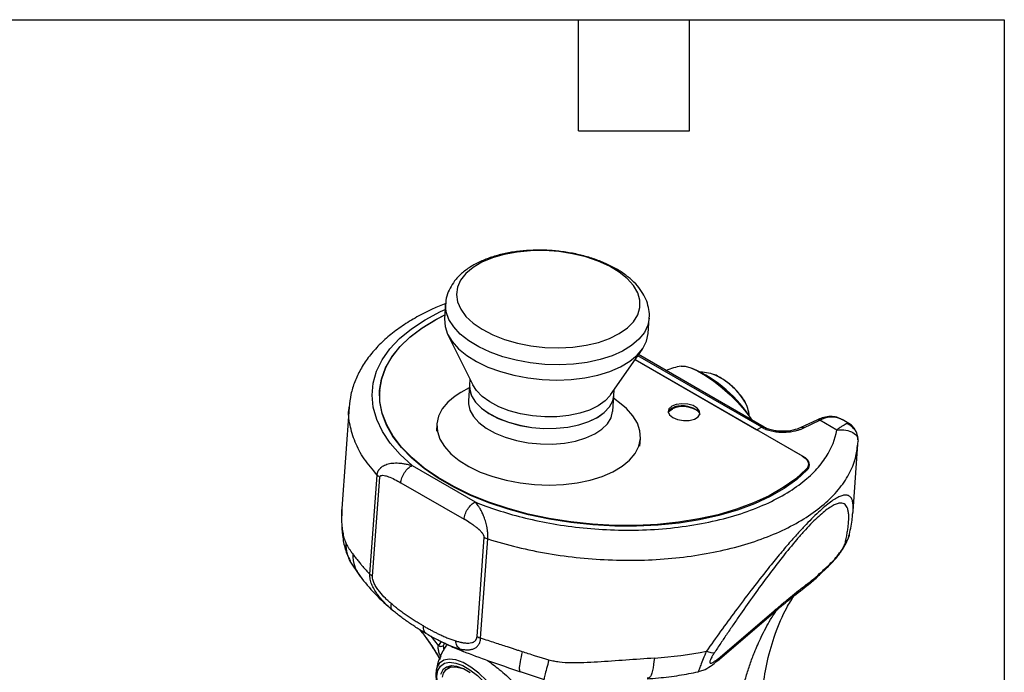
# Model space of a CAD drawing. Header units: millimetres. Extents: x 13 to 546, y 13 to 419.
# Tile 17 of 17: x 411 to 546, y 330 to 419. Entities that reach past the tile are written whole.
import ezdxf

# ---------------------------------------------------------------- set-up
doc = ezdxf.new("R2010")
doc.units = ezdxf.units.MM
doc.header["$LTSCALE"] = 2
doc.linetypes.add('SLD-Solid', pattern=[0])
doc.layers.add('TEXT', color=140, linetype='SLD-Solid', lineweight=25)

msp = doc.modelspace()

# ---------------------------------------------------------------- linework, layer by layer
for p, q in [((469.455, 380.138), (469.302, 378.039)), ((497.229, 376.012), (497.381, 378.111)), ((469.769, 375.828), (473.173, 368.96)), ((492.087, 367.587), (496.448, 373.892)), ((512.814, 363.143), (495.805, 372.962)), ((513.165, 363.157), (495.912, 373.117)), ((495.446, 372.444), (518.35, 359.222)), ((495.446, 372.444), (512.125, 362.815)), ((472.726, 368.941), (472.57, 366.793)), ((472.786, 369.743), (472.728, 368.952)), ((460.391, 367.917), (460.373, 367.025)), ((460.413, 368.214), (460.391, 367.917)), ((472.7, 368.585), (471.551, 367.93)), ((492.368, 365.356), (492.524, 367.504)), ((492.526, 367.515), (492.584, 368.305)), ((493.54, 366.334), (492.498, 367.148)), ((510.658, 366.383), (510.541, 366.628)), ((456.205, 365.92), (455.194, 351.992)), ((468.254, 363.629), (468.179, 362.593)), ((520.382, 364.147), (518.202, 363.108)), ((518.595, 363.065), (520.776, 364.104)), ((523.109, 362.757), (520.776, 364.104)), ((523.737, 364.281), (523.844, 364.223)), ((524.774, 363.686), (523.844, 364.223)), ((524.49, 363.652), (524.715, 363.621)), ((524.715, 363.621), (524.738, 363.617)), ((512.817, 363.144), (512.125, 362.815)), ((512.814, 363.143), (512.125, 362.815)), ((518.499, 359.135), (512.125, 362.815)), ((496.106, 360.566), (496.181, 361.602)), ((525.351, 351.622), (526.021, 360.852)), ((525.984, 360.859), (526.041, 361.226)), ((525.996, 361.422), (526.041, 361.226)), ((526.025, 361.425), (526.025, 361.702)), ((518.499, 359.13), (518.499, 359.135)), ((519.206, 357.703), (519.227, 358)), ((464.838, 357.9), (473.511, 352.893)), ((518.907, 357.124), (518.925, 357.384)), ((459.063, 342.979), (460.052, 356.596)), ((459.429, 342.696), (460.418, 356.313)), ((463.306, 355.531), (471.979, 350.524)), ((473.755, 334.425), (474.743, 348.043)), ((474.257, 334.207), (475.246, 347.825)), ((456.317, 344.79), (457.724, 342.663)), ((520.72, 342.86), (521.86, 343.938)), ((507.164, 331.651), (514.48, 337.919)), ((514.48, 337.919), (514.056, 337.377)), ((506.74, 331.108), (514.056, 337.376)), ((465.885, 335.378), (466.238, 334.915)), ((468.478, 333.201), (467.457, 334.467)), ((468.852, 333.75), (468.478, 333.201)), ((469.145, 333.199), (469.318, 333.467)), ((469.241, 332.542), (469.145, 333.199)), ((507.164, 331.651), (506.736, 331.104)), ((469.881, 330.269), (469.707, 330.133)), ((470.029, 330.37), (469.881, 330.269)), ((479.672, 329.612), (482.982, 328.516))]:
    msp.add_line(p, q)
at = {"flags": 128}
for points in [[(484.999, 374.061), (486.893, 374.157), (488.709, 374.406), (490.404, 374.804), (491.938, 375.341), (493.274, 376.005), (494.383, 376.779), (495.237, 377.646), (495.817, 378.586), (496.109, 379.576), (496.106, 380.593), (495.808, 381.613), (495.223, 382.613), (494.364, 383.569), (493.251, 384.458), (491.911, 385.26), (490.374, 385.956), (488.677, 386.53), (486.859, 386.968), (484.963, 387.26), (483.034, 387.399), (481.116, 387.381), (479.256, 387.208), (477.495, 386.883), (475.876, 386.414), (474.437, 385.812), (473.211, 385.091), (472.227, 384.268), (471.508, 383.362), (471.07, 382.394), (470.925, 381.388), (471.076, 380.366), (471.518, 379.353), (472.243, 378.373), (473.232, 377.447), (474.462, 376.599), (475.905, 375.848), (477.527, 375.211), (479.289, 374.704), (481.152, 374.338), (483.07, 374.122), (484.999, 374.061)], [(485.04, 371.728), (483.048, 371.786), (481.064, 371.993), (479.128, 372.345), (477.279, 372.835), (475.555, 373.453), (473.991, 374.186), (472.619, 375.02), (471.467, 375.938), (470.558, 376.92), (469.911, 377.948), (469.539, 378.999), (469.449, 380.053), (469.453, 380.12)], [(464.838, 357.9), (463.205, 359.404), (461.845, 360.972), (460.771, 362.588), (459.994, 364.237), (459.522, 365.903), (459.359, 367.568), (459.506, 369.218), (459.963, 370.836), (460.724, 372.406), (461.783, 373.913), (463.129, 375.342), (464.749, 376.68), (466.627, 377.914), (468.745, 379.03), (469.396, 379.329)], [(519.074, 357.293), (517.618, 355.981), (515.912, 354.764), (513.974, 353.653), (511.821, 352.657), (509.473, 351.788), (506.954, 351.052), (504.286, 350.457), (501.496, 350.009), (498.608, 349.711), (495.652, 349.567), (492.654, 349.578), (489.644, 349.744), (486.649, 350.063), (483.699, 350.532), (480.82, 351.147), (478.04, 351.902), (475.386, 352.79), (472.882, 353.802), (470.553, 354.929), (468.421, 356.161), (466.504, 357.484), (464.823, 358.888), (463.392, 360.358), (462.225, 361.882), (461.334, 363.443), (460.726, 365.028), (460.408, 366.622), (460.382, 368.209), (460.648, 369.775), (461.205, 371.304), (462.047, 372.782), (463.166, 374.196), (464.551, 375.531), (466.189, 376.775), (468.065, 377.917), (469.341, 378.569)], [(518.925, 357.384), (517.476, 356.075), (515.778, 354.86), (513.848, 353.75), (511.702, 352.756), (509.363, 351.888), (506.852, 351.153), (504.193, 350.559), (501.411, 350.11), (498.532, 349.813), (495.584, 349.668), (492.595, 349.678), (489.593, 349.842), (486.606, 350.16), (483.663, 350.627), (480.792, 351.24), (478.02, 351.993), (475.373, 352.878), (472.876, 353.887), (470.553, 355.011), (468.426, 356.239), (466.515, 357.559), (464.839, 358.959), (463.412, 360.425), (462.25, 361.945), (461.362, 363.502), (460.757, 365.083), (460.44, 366.672), (460.416, 368.255), (460.684, 369.816), (461.241, 371.34), (462.082, 372.814), (463.2, 374.223), (464.583, 375.554), (466.219, 376.794), (468.092, 377.932), (469.341, 378.57)], [(469.302, 378.039), (469.366, 376.999), (469.712, 375.946), (470.334, 374.916), (471.22, 373.928), (472.35, 373.004), (473.703, 372.161), (475.25, 371.417), (476.96, 370.788), (478.799, 370.286), (480.729, 369.921), (482.71, 369.7), (484.703, 369.629), (486.667, 369.708), (488.561, 369.936), (490.347, 370.308), (491.989, 370.818), (493.454, 371.453), (494.711, 372.202), (495.736, 373.049), (496.506, 373.978), (497.007, 374.968), (497.228, 376), (497.229, 376.012)], [(497.382, 378.127), (497.192, 377.161), (496.716, 376.166), (495.971, 375.232), (494.969, 374.376), (493.733, 373.617), (492.286, 372.97), (490.659, 372.449), (488.885, 372.063), (486.999, 371.822), (485.04, 371.728)], [(501.76, 371.528), (502.292, 371.52), (503.081, 371.306), (504.029, 370.882), (505.093, 370.268), (506.228, 369.489), (507.383, 368.58), (508.508, 367.581), (509.555, 366.535), (510.477, 365.488), (511.233, 364.486), (511.462, 364.14)], [(472.728, 368.952), (472.748, 368.367), (473.014, 367.48), (473.556, 366.613), (474.359, 365.794), (475.401, 365.044), (476.65, 364.387), (478.071, 363.84), (479.623, 363.419), (481.261, 363.137), (482.939, 363.002), (484.608, 363.017), (486.22, 363.182), (487.728, 363.493), (489.09, 363.94), (490.266, 364.51), (491.222, 365.188), (491.931, 365.953), (492.372, 366.784), (492.526, 367.515)], [(472.735, 369.042), (472.746, 368.356), (473.011, 367.469), (473.554, 366.602), (474.357, 365.783), (475.398, 365.033), (476.647, 364.376), (478.068, 363.829), (479.62, 363.408), (481.258, 363.126), (482.936, 362.991), (484.605, 363.006), (486.217, 363.171), (487.725, 363.482), (489.087, 363.929), (490.263, 364.499), (491.219, 365.177), (491.928, 365.942), (492.369, 366.773), (492.524, 367.504)], [(492.087, 367.587), (492.045, 367.528), (491.336, 366.763), (490.38, 366.085), (489.204, 365.515), (487.842, 365.068), (486.334, 364.757), (484.722, 364.592), (483.053, 364.577), (481.375, 364.713), (479.737, 364.995), (478.185, 365.415), (476.764, 365.962), (475.515, 366.62), (474.474, 367.369), (473.671, 368.189), (473.173, 368.96)], [(492.087, 367.587), (492.045, 367.528), (491.336, 366.763), (490.38, 366.085), (489.204, 365.515), (487.842, 365.068), (486.334, 364.757), (484.722, 364.592), (483.053, 364.577), (481.375, 364.713), (479.737, 364.995), (478.185, 365.415), (476.764, 365.962), (475.515, 366.62), (474.474, 367.369), (473.671, 368.189), (473.173, 368.96)], [(471.551, 367.93), (470.772, 367.439), (469.748, 366.591)], [(469.748, 366.591), (468.977, 365.663), (468.476, 364.673), (468.255, 363.641), (468.318, 362.588), (468.664, 361.535), (469.286, 360.505), (470.172, 359.517), (471.302, 358.593), (472.655, 357.75), (474.202, 357.007), (475.913, 356.377), (477.751, 355.875), (479.681, 355.51), (481.663, 355.289), (483.655, 355.218), (485.619, 355.297), (487.513, 355.525), (489.299, 355.898), (490.942, 356.407), (492.406, 357.043), (493.663, 357.792), (494.688, 358.639), (495.458, 359.567), (495.959, 360.557), (496.18, 361.589), (496.117, 362.642), (495.771, 363.695), (495.149, 364.725), (494.264, 365.713), (493.54, 366.334)], [(472.57, 366.793), (472.571, 366.379), (472.783, 365.49), (473.273, 364.618), (474.027, 363.787), (475.025, 363.023), (476.237, 362.346), (477.628, 361.776), (479.158, 361.331), (480.783, 361.021), (482.457, 360.857), (484.132, 360.843), (485.758, 360.98), (487.29, 361.263), (488.683, 361.685), (489.898, 362.233), (490.898, 362.891), (491.656, 363.641), (492.15, 364.461), (492.365, 365.328), (492.368, 365.356)], [(500.617, 364.49), (501.284, 364.215), (502.07, 364.078), (502.869, 364.095), (503.573, 364.266), (504.087, 364.566), (504.342, 364.956), (504.303, 365.383), (503.976, 365.788), (503.404, 366.118), (502.665, 366.328), (501.859, 366.389), (501.095, 366.294), (500.475, 366.054), (500.083, 365.703), (499.974, 365.288), (500.16, 364.864), (500.617, 364.49)], [(499.98, 365.237), (500.062, 365.406), (500.453, 365.757), (501.073, 365.997), (501.838, 366.092), (502.644, 366.031), (503.383, 365.821), (503.954, 365.491), (504.282, 365.086), (504.332, 364.921)], [(499.995, 365.17), (500.118, 365.352), (500.591, 365.692)], [(518.35, 359.222), (518.652, 359.02), (518.896, 358.8), (519.076, 358.565), (519.188, 358.322), (519.229, 358.077), (519.198, 357.835), (519.096, 357.602), (518.925, 357.384)], [(519.074, 357.293), (519.246, 357.511), (519.349, 357.745), (519.38, 357.987), (519.339, 358.234), (519.227, 358.477), (519.047, 358.712), (518.802, 358.934), (518.499, 359.135)], [(478.352, 322.356), (478.057, 323.518), (477.552, 324.758), (476.86, 326.021), (476.01, 327.252), (475.04, 328.398), (473.993, 329.408), (472.913, 330.239), (471.849, 330.853), (470.846, 331.225), (469.949, 331.337), (469.197, 331.186), (468.622, 330.777), (468.25, 330.128), (468.16, 329.798)], [(468.16, 329.798), (468.097, 329.268), (468.169, 328.235)], [(469.268, 325.297), (469.068, 325.695), (468.591, 326.865), (468.313, 327.963), (468.244, 328.939), (468.389, 329.751), (468.74, 330.363), (469.283, 330.75), (469.994, 330.893), (470.841, 330.787), (471.788, 330.436), (472.793, 329.855), (473.813, 329.071), (474.802, 328.117), (475.718, 327.035), (476.52, 325.872), (477.174, 324.679), (477.651, 323.508), (477.929, 322.411), (477.929, 322.411)], [(472.838, 329.433), (471.89, 329.98), (471, 330.303), (470.208, 330.387), (469.553, 330.228), (469.065, 329.833), (468.767, 329.221)], [(469.039, 328.864), (469.173, 329.378), (469.535, 329.915), (470.085, 330.221), (470.794, 330.28), (471.627, 330.09), (471.745, 330.046)], [(470.244, 330.389), (470.178, 330.371), (469.707, 330.133)]]:
    msp.add_lwpolyline(points, dxfattribs=at)
for centre, radius, start, end in [((503.243, 362.653), 8.998, 99.48314, 113.14641), ((495.974, 354.467), 18.285, 31.84025, 66.42324), ((502.642, 361.981), 9.136, 28.25296, 68.04788), ((502.02, 362.446), 3.547, 52.48645, 113.76378), ((501.981, 361.656), 4.424, 80.84135, 104.79354), ((520.539, 363.758), 0.419, 55.61587, 111.88753), ((522.432, 361.256), 3.295, 66.66377, 120.18492), ((513.002, 362.823), 0.371, 64.01194, 120.43999), ((518.292, 357.782), 0.917, 326.2597, 355.01952), ((518.392, 357.588), 0.882, 356.24047, 20.31775), ((477.018, 328.23), 8.998, 146.05634, 170.73127)]:
    msp.add_arc(centre, radius, start, end)
for points, knots in [([(497.381, 378.132), (497.382, 378.138), (497.452, 378.526), (497.354, 379.321), (497.077, 380.46), (496.536, 381.555), (495.775, 382.596), (494.783, 383.58), (493.569, 384.49), (492.157, 385.302), (490.582, 386), (488.881, 386.57), (487.088, 387.007), (485.234, 387.306), (483.35, 387.463), (481.468, 387.477), (479.619, 387.347), (477.832, 387.071), (476.138, 386.65), (474.562, 386.084), (473.132, 385.371), (471.881, 384.512), (470.89, 383.55), (470.157, 382.524), (469.686, 381.441), (469.455, 380.621), (469.467, 380.165), (469.468, 380.112)], [0, 0, 0, 0, 0.0005688, 0.0397209, 0.0785764, 0.1181047, 0.1591674, 0.2020688, 0.2464343, 0.291511, 0.3366002, 0.38147, 0.4261133, 0.4705941, 0.5149981, 0.5594165, 0.6039174, 0.648596, 0.6935572, 0.7389027, 0.7846944, 0.8308509, 0.8766926, 0.9161754, 0.9541551, 0.9947176, 1, 1, 1, 1]), ([(469.468, 380.12), (468.866, 379.881), (467.475, 379.329), (465.487, 378.31), (463.493, 377.093), (461.704, 375.751), (460.137, 374.296), (458.812, 372.741), (457.743, 371.104), (456.95, 369.406), (456.408, 367.674), (456.272, 366.498), (456.205, 365.915)], [0, 0, 0, 0, 0.0800578, 0.1853079, 0.2908167, 0.3963043, 0.5012977, 0.6051688, 0.7072404, 0.8070413, 0.9045418, 1, 1, 1, 1]), ([(506.076, 370.435), (505.99, 370.463), (505.537, 370.609), (504.979, 370.703), (504.512, 370.707), (504.432, 370.707)], [0, 0, 0, 0, 0.1638021, 0.856098, 1, 1, 1, 1]), ([(510.541, 366.628), (510.475, 366.744), (510.278, 367.093), (509.823, 367.691), (509.16, 368.406), (508.43, 369.066), (507.674, 369.65), (506.92, 370.103), (506.447, 370.361), (506.202, 370.41), (506.196, 370.411)], [0, 0, 0, 0, 0.0802822, 0.2416303, 0.3931673, 0.540928, 0.6886521, 0.8385661, 0.9957236, 1, 1, 1, 1]), ([(511.127, 364.644), (511.097, 364.839), (511.014, 365.382), (510.849, 365.95), (510.687, 366.301), (510.672, 366.334)], [0, 0, 0, 0, 0.3374699, 0.93753155, 1, 1, 1, 1]), ([(460.052, 356.596), (459.426, 357.332), (458.175, 358.804), (456.943, 361.116), (456.284, 363.45), (456.061, 365.065), (456.211, 365.872), (456.219, 365.915)], [0, 0, 0, 0, 0.2465745, 0.4931489, 0.7397234, 0.9862979, 1, 1, 1, 1]), ([(523.711, 364.294), (523.447, 364.402), (522.917, 364.617), (522.019, 364.642), (521.168, 364.484), (520.619, 364.249), (520.382, 364.147)], [0, 0, 0, 0, 0.2613882, 0.5241183, 0.7943709, 1, 1, 1, 1]), ([(524.49, 363.652), (524.391, 363.589), (524.206, 363.502), (523.842, 363.289), (523.707, 363.204), (523.419, 363.004), (523.267, 362.889), (523.109, 362.757)], [0, 0, 0, 0, 0.5, 0.5, 0.75, 0.75, 1, 1, 1, 1]), ([(526.001, 361.676), (525.995, 361.774), (525.977, 362.132), (525.69, 362.703), (525.182, 363.304), (524.717, 363.538), (524.49, 363.652)], [0, 0, 0, 0, 0.11217554, 0.41295428, 0.71373347, 1, 1, 1, 1]), ([(526.028, 361.67), (525.982, 361.916), (525.889, 362.414), (525.51, 363.055), (525.11, 363.492), (524.823, 363.636), (524.743, 363.676)], [0, 0, 0, 0, 0.2874914, 0.5848099, 0.8836153, 1, 1, 1, 1]), ([(473.511, 352.893), (475.413, 352.121), (477.573, 351.402), (481.17, 350.494), (482.428, 350.22), (485.044, 349.747), (486.401, 349.548), (489.19, 349.239), (490.621, 349.13), (493.521, 349.015), (494.99, 349.009), (497.925, 349.108), (499.39, 349.213), (502.27, 349.536), (503.686, 349.754), (506.423, 350.298), (507.746, 350.625), (510.258, 351.374), (511.448, 351.797), (513.667, 352.723), (514.695, 353.226), (516.574, 354.292), (517.424, 354.854), (518.939, 356.019), (519.604, 356.62), (520.753, 357.842), (521.238, 358.463), (522.44, 360.325), (522.904, 361.566), (523.109, 362.757)], [0, 0, 0, 0, 0.125, 0.125, 0.1875, 0.1875, 0.25, 0.25, 0.3125, 0.3125, 0.375, 0.375, 0.4375, 0.4375, 0.5, 0.5, 0.5625, 0.5625, 0.625, 0.625, 0.6875, 0.6875, 0.75, 0.75, 0.8125, 0.8125, 0.875, 0.875, 1, 1, 1, 1]), ([(512.817, 363.144), (512.879, 363.165), (513.002, 363.207), (513.126, 363.199), (513.166, 363.156), (513.169, 363.152)], [0, 0, 0, 0, 0.476094, 0.9521889, 1, 1, 1, 1]), ([(512.817, 363.144), (512.866, 363.117), (512.963, 363.064), (513.167, 362.962), (513.555, 362.803), (514.169, 362.625), (514.962, 362.501), (515.77, 362.464), (516.562, 362.509), (517.169, 362.606), (517.639, 362.716), (518.02, 362.828), (518.347, 362.951), (518.538, 363.039), (518.595, 363.065)], [0, 0, 0, 0, 0.0312723, 0.0625254, 0.125048, 0.2498541, 0.3742901, 0.4998098, 0.6249497, 0.7499237, 0.8039819, 0.8749894, 0.9629816, 1, 1, 1, 1]), ([(518.215, 363.114), (517.862, 362.976), (517.154, 362.699), (515.976, 362.577), (515.002, 362.617), (514.278, 362.73), (513.597, 362.922), (513.24, 363.11), (513.061, 363.203)], [0, 0, 0, 0, 0.2482946, 0.4983418, 0.624175, 0.7499293, 0.8752715, 1, 1, 1, 1]), ([(518.595, 363.065), (518.519, 363.099), (518.372, 363.166), (518.25, 363.121), (518.191, 363.099)], [0, 0, 0, 0, 0.5134795, 1, 1, 1, 1]), ([(523.109, 362.757), (523.543, 362.787), (524.393, 362.847), (525.366, 362.462), (525.934, 361.951), (525.979, 361.572), (525.996, 361.422)], [0, 0, 0, 0, 0.2887922, 0.5650609, 0.827965, 1, 1, 1, 1]), ([(475.246, 347.825), (476.583, 347.427), (479.257, 346.632), (483.526, 345.775), (487.899, 345.18), (492.327, 344.882), (496.735, 344.878), (501.053, 345.171), (505.213, 345.755), (509.146, 346.621), (512.792, 347.755), (516.09, 349.138), (518.99, 350.75), (521.443, 352.564), (523.415, 354.55), (524.854, 356.679), (525.761, 358.792), (525.914, 360.211), (525.984, 360.859)], [0, 0, 0, 0, 0.0631294, 0.1262588, 0.1893883, 0.2525177, 0.3156471, 0.3787765, 0.4419059, 0.5050353, 0.5681648, 0.6312942, 0.6944236, 0.757553, 0.8206824, 0.8838119, 0.9469413, 1, 1, 1, 1]), ([(460.052, 356.596), (460.056, 356.636), (460.065, 356.717), (460.09, 356.834), (460.124, 356.949), (460.165, 357.059), (460.215, 357.166), (460.274, 357.268), (460.34, 357.366), (460.413, 357.459), (460.494, 357.547), (460.582, 357.63), (460.805, 357.813), (461.238, 358.046), (461.82, 358.195), (462.352, 358.252), (462.798, 358.259), (463.273, 358.228), (463.775, 358.158), (464.3, 358.051), (464.656, 357.951), (464.838, 357.9)], [0, 0, 0, 0, 0.022706, 0.0452848, 0.0677805, 0.0902371, 0.1126988, 0.1352094, 0.1578116, 0.1805473, 0.2034571, 0.2265799, 0.2499528, 0.3682508, 0.4998488, 0.5729244, 0.6500361, 0.7312668, 0.8166622, 0.9062405, 1, 1, 1, 1]), ([(463.306, 355.531), (463.32, 355.731), (463.366, 355.961), (463.534, 356.444), (463.656, 356.696), (463.955, 357.159), (464.131, 357.368), (464.49, 357.699), (464.672, 357.82), (464.838, 357.9)], [0, 0, 0, 0, 0.25, 0.25, 0.5, 0.5, 0.75, 0.75, 1, 1, 1, 1]), ([(460.418, 356.313), (460.425, 356.408), (460.478, 356.476), (460.636, 356.55), (460.74, 356.561), (460.966, 356.549), (461.089, 356.526), (461.344, 356.461), (461.477, 356.418), (461.881, 356.268), (462.161, 356.141), (462.728, 355.856), (463.016, 355.698), (463.306, 355.531)], [0, 0, 0, 0, 0.125, 0.125, 0.25, 0.25, 0.375, 0.375, 0.5, 0.5, 0.75, 0.75, 1, 1, 1, 1]), ([(471.979, 350.524), (471.995, 350.746), (472.048, 350.986), (472.219, 351.464), (472.337, 351.702), (472.62, 352.14), (472.786, 352.341), (473.139, 352.673), (473.326, 352.805), (473.511, 352.893)], [0, 0, 0, 0, 0.25, 0.25, 0.5, 0.5, 0.75, 0.75, 1, 1, 1, 1]), ([(475.246, 347.825), (475.248, 347.859), (475.252, 347.932), (475.257, 348.052), (475.259, 348.199), (475.252, 348.373), (475.241, 348.545), (475.228, 348.741), (475.204, 348.941), (475.169, 349.164), (475.099, 349.561), (474.96, 350.136), (474.732, 350.821), (474.467, 351.441), (474.199, 351.944), (473.877, 352.441), (473.651, 352.719), (473.511, 352.893)], [0, 0, 0, 0, 0.01875813, 0.03962549, 0.06251031, 0.09389454, 0.12501097, 0.1449099, 0.18751405, 0.21911247, 0.25006225, 0.37635657, 0.50006544, 0.61989397, 0.75007553, 0.84413848, 1, 1, 1, 1]), ([(525.348, 351.622), (525.36, 351.84), (525.385, 352.29), (525.328, 352.847), (525.188, 353.329), (524.941, 353.676), (524.566, 353.856), (524.098, 353.848), (523.553, 353.674), (522.758, 353.262), (521.766, 352.539), (520.607, 351.514), (519.657, 350.596), (518.647, 349.551), (517.519, 348.32), (516.244, 346.86), (514.818, 345.156), (513.162, 343.105), (511.261, 340.664), (509.207, 337.931), (507.169, 335.148), (505.87, 333.325), (505.22, 332.413)], [0, 0, 0, 0, 0.0447691, 0.0926181, 0.1376777, 0.1887721, 0.2365657, 0.2814278, 0.3192132, 0.3554807, 0.4250301, 0.4608729, 0.4970015, 0.5322242, 0.5689747, 0.6137541, 0.6615089, 0.7126516, 0.7812575, 0.8563296, 0.9281684, 1, 1, 1, 1]), ([(524.293, 347.354), (524.32, 347.475), (524.372, 347.717), (524.443, 348.067), (524.507, 348.405), (524.585, 348.848), (524.664, 349.381), (524.743, 350.108), (524.773, 350.808), (524.73, 351.456), (524.602, 352.065), (524.304, 352.593), (523.784, 352.786), (523.191, 352.677), (522.649, 352.447), (522.005, 352.049), (521.264, 351.48), (520.436, 350.741), (519.539, 349.853), (518.595, 348.841), (517.299, 347.364), (515.644, 345.339), (513.683, 342.777), (511.762, 340.148), (510.209, 337.942), (508.986, 336.168), (508.086, 334.844), (507.187, 333.506), (506.601, 332.62), (506.302, 332.169)], [0, 0, 0, 0, 0.0161696, 0.032066, 0.0476915, 0.0630488, 0.0949869, 0.1260074, 0.1762988, 0.2139682, 0.2515812, 0.3140943, 0.3763473, 0.4074022, 0.4383725, 0.4692876, 0.5001517, 0.5310141, 0.5619046, 0.5928452, 0.623871, 0.6860596, 0.7485253, 0.8111871, 0.874025, 0.9050114, 0.9369645, 0.9679156, 1, 1, 1, 1]), ([(455.208, 352.168), (455.177, 350.875), (455.131, 348.946), (455.632, 346.35), (456.088, 345.313), (456.319, 344.787)], [0, 0, 0, 0, 0.5009913, 0.7470117, 1, 1, 1, 1]), ([(455.202, 351.992), (455.19, 351.847), (455.154, 351.423), (455.153, 350.61), (455.204, 349.66), (455.327, 348.729), (455.495, 347.91), (455.668, 347.492), (455.756, 347.279)], [0, 0, 0, 0, 0.0880763, 0.2582545, 0.4782425, 0.6449707, 0.8186941, 1, 1, 1, 1]), ([(524.846, 348.465), (525.012, 349.221), (525.234, 350.23), (525.276, 351.06), (525.286, 351.268)], [0, 0, 0, 0, 0.7496838, 1, 1, 1, 1]), ([(525.312, 351.271), (525.326, 351.363), (525.345, 351.488), (525.347, 351.594), (525.348, 351.622)], [0, 0, 0, 0, 0.7374122, 1, 1, 1, 1]), ([(474.743, 348.043), (474.745, 348.067), (474.744, 348.092), (474.737, 348.145), (474.73, 348.174), (474.713, 348.23), (474.697, 348.273), (474.676, 348.319), (474.66, 348.35), (474.651, 348.367), (474.612, 348.438), (474.555, 348.526), (474.472, 348.634), (474.426, 348.69), (474.405, 348.715), (474.392, 348.731), (474.383, 348.74), (474.328, 348.803), (474.249, 348.888), (474.145, 348.99), (474.091, 349.042), (474.067, 349.064), (474.051, 349.079), (474.042, 349.088), (473.977, 349.147), (473.886, 349.227), (473.772, 349.321), (473.714, 349.369), (473.688, 349.389), (473.671, 349.403), (473.661, 349.41), (473.534, 349.511), (473.342, 349.655), (473.097, 349.826), (472.968, 349.913), (472.903, 349.956), (472.874, 349.975), (472.855, 349.987), (472.844, 349.994), (472.578, 350.168), (472.292, 350.343), (471.979, 350.524)], [0, 0, 0, 0, 0.03125, 0.03125, 0.0625, 0.0625, 0.09375, 0.109375, 0.109375, 0.125, 0.125, 0.1875, 0.21875, 0.234375, 0.2421875, 0.2421875, 0.25, 0.25, 0.3125, 0.34375, 0.359375, 0.3671875, 0.3671875, 0.375, 0.375, 0.4375, 0.46875, 0.484375, 0.4921875, 0.4921875, 0.5, 0.5, 0.625, 0.6875, 0.71875, 0.734375, 0.7421875, 0.7421875, 0.75, 0.75, 1, 1, 1, 1]), ([(455.756, 347.279), (455.787, 347.217), (455.86, 347.07), (456, 346.817), (456.181, 346.518), (456.416, 346.158), (456.602, 345.901), (456.708, 345.756)], [0, 0, 0, 0, 0.1219104, 0.2885768, 0.4999983, 0.7178576, 1, 1, 1, 1]), ([(455.756, 347.279), (455.772, 346.756), (455.799, 345.872), (456.207, 345.11), (456.374, 344.798)], [0, 0, 0, 0, 0.5910977, 1, 1, 1, 1]), ([(521.834, 343.912), (522.156, 344.232), (522.632, 344.704), (523.301, 345.521), (523.778, 346.177), (524.196, 346.847), (524.621, 347.656), (524.764, 348.157), (524.856, 348.48)], [0, 0, 0, 0, 0.2688704, 0.397697, 0.5256056, 0.6524255, 0.7754282, 1, 1, 1, 1]), ([(522.146, 344.355), (522.37, 344.569), (522.602, 344.806), (523.065, 345.322), (523.297, 345.605), (523.613, 346.035), (523.712, 346.179), (523.891, 346.459), (523.971, 346.594), (524.173, 346.973), (524.256, 347.188), (524.293, 347.354)], [0, 0, 0, 0, 0.25, 0.25, 0.5, 0.5, 0.625, 0.625, 0.75, 0.75, 1, 1, 1, 1]), ([(524.811, 348.47), (524.8, 348.36), (524.758, 347.945), (524.49, 347.604), (524.293, 347.354)], [0, 0, 0, 0, 0.2650282, 1, 1, 1, 1]), ([(456.707, 345.756), (456.746, 345.165), (456.822, 344.021), (457.448, 343.114), (457.751, 342.676)], [0, 0, 0, 0, 0.5164358, 1, 1, 1, 1]), ([(456.708, 345.756), (456.761, 345.683), (456.868, 345.538), (457.036, 345.316), (457.21, 345.094), (457.388, 344.87), (457.572, 344.645), (457.805, 344.365), (458.117, 343.999), (458.545, 343.517), (458.882, 343.167), (459.063, 342.979)], [0, 0, 0, 0, 0.0855412, 0.1701887, 0.2539501, 0.3368334, 0.4188468, 0.4999987, 0.6382598, 0.8049208, 1, 1, 1, 1]), ([(518.952, 341.565), (519.284, 341.817), (519.618, 342.077), (520.31, 342.651), (520.669, 342.967), (521.045, 343.315)], [0, 0, 0, 0, 0.5, 0.5, 1, 1, 1, 1]), ([(520.72, 342.878), (520.755, 342.906), (520.896, 343.02), (520.981, 343.188), (521.045, 343.315)], [0, 0, 0, 0, 0.2459851, 1, 1, 1, 1]), ([(521.849, 343.939), (521.864, 343.95), (522.002, 344.05), (522.078, 344.212), (522.146, 344.355)], [0, 0, 0, 0, 0.1121382, 1, 1, 1, 1]), ([(457.703, 342.69), (458.352, 341.892), (459.666, 340.276), (461.401, 338.722), (462.279, 337.935)], [0, 0, 0, 0, 0.4940278, 1, 1, 1, 1]), ([(462.103, 338.091), (462.006, 338.177), (461.825, 338.336), (461.469, 338.667), (460.864, 339.265), (460.195, 340.044), (459.636, 340.903), (459.353, 341.479), (459.191, 341.939), (459.118, 342.238), (459.08, 342.471), (459.063, 342.635), (459.057, 342.802), (459.061, 342.913), (459.063, 342.979)], [0, 0, 0, 0, 0.06730218, 0.12504404, 0.25006451, 0.49981241, 0.63116263, 0.74990995, 0.81318569, 0.8749546, 0.90744909, 0.93748091, 0.96337083, 1, 1, 1, 1]), ([(462.026, 338.911), (461.886, 339.033), (461.746, 339.155), (461.469, 339.41), (461.332, 339.541), (460.925, 339.945), (460.66, 340.23), (460.284, 340.694), (460.163, 340.855), (459.933, 341.192), (459.825, 341.369), (459.635, 341.738), (459.553, 341.931), (459.47, 342.224), (459.45, 342.322), (459.426, 342.514), (459.424, 342.607), (459.429, 342.696)], [0, 0, 0, 0, 0.125, 0.125, 0.25, 0.25, 0.5, 0.5, 0.625, 0.625, 0.75, 0.75, 0.875, 0.875, 0.9375, 0.9375, 1, 1, 1, 1]), ([(518.365, 340.891), (518.733, 341.172), (519.481, 341.743), (520.318, 342.498), (520.743, 342.882)], [0, 0, 0, 0, 0.4918815, 1, 1, 1, 1]), ([(514.033, 337.356), (514.7, 337.923), (516.209, 339.207), (517.624, 340.311), (518.414, 340.928)], [0, 0, 0, 0, 0.4419264, 1, 1, 1, 1]), ([(514.48, 337.919), (514.673, 338.084), (515.059, 338.414), (515.824, 339.058), (516.768, 339.841), (517.692, 340.586), (518.417, 341.155), (518.774, 341.428), (518.952, 341.565)], [0, 0, 0, 0, 0.1250009, 0.2500019, 0.4999982, 0.7499982, 0.874998, 1, 1, 1, 1]), ([(518.378, 340.921), (518.468, 340.986), (518.701, 341.157), (518.856, 341.409), (518.952, 341.565)], [0, 0, 0, 0, 0.3844384, 1, 1, 1, 1]), ([(512.954, 327.447), (513.15, 328.677), (513.561, 331.263), (514.673, 334.919), (515.896, 337.935), (516.925, 339.491), (517.278, 340.025)], [0, 0, 0, 0, 0.25372725, 0.53380644, 0.83979993, 1, 1, 1, 1]), ([(462.103, 338.091), (462.027, 338.168), (461.979, 338.282), (461.952, 338.564), (461.974, 338.733), (462.026, 338.911)], [0, 0, 0, 0, 0.5, 0.5, 1, 1, 1, 1]), ([(466.398, 335.881), (466.322, 335.925), (466.136, 336.033), (465.765, 336.254), (465.286, 336.547), (464.733, 336.901), (464.182, 337.268), (463.634, 337.65), (463.091, 338.048), (462.631, 338.406), (462.276, 338.696), (462.101, 338.846), (462.026, 338.911)], [0, 0, 0, 0, 0.05149194, 0.12566463, 0.25126583, 0.37673791, 0.50202518, 0.62714264, 0.75196667, 0.8762925, 0.94680382, 1, 1, 1, 1]), ([(466.86, 334.793), (466.723, 334.872), (466.456, 335.028), (466.063, 335.264), (465.61, 335.543), (465.087, 335.876), (464.486, 336.274), (463.887, 336.69), (463.287, 337.129), (462.802, 337.507), (462.405, 337.831), (462.21, 337.999), (462.103, 338.091)], [0, 0, 0, 0, 0.0873396, 0.1706438, 0.2499994, 0.3750061, 0.4999993, 0.6262675, 0.7500061, 0.8749983, 0.9316171, 1, 1, 1, 1]), ([(509.541, 323.88), (509.639, 324.451), (509.837, 325.601), (510.22, 327.293), (510.673, 328.972), (511.204, 330.628), (511.879, 332.44), (512.798, 334.506), (513.816, 336.481), (514.613, 337.654), (514.915, 338.097)], [0, 0, 0, 0, 0.1071249, 0.2158461, 0.3261662, 0.4380872, 0.5516115, 0.7044633, 0.8883074, 1, 1, 1, 1]), ([(466.86, 334.793), (466.704, 334.865), (466.572, 335.003), (466.409, 335.386), (466.379, 335.629), (466.398, 335.881)], [0, 0, 0, 0, 0.5, 0.5, 1, 1, 1, 1]), ([(466.398, 335.881), (466.552, 335.793), (466.857, 335.619), (467.312, 335.37), (467.758, 335.134), (468.196, 334.912), (468.678, 334.678), (469.192, 334.442), (469.751, 334.205), (470.297, 333.995), (470.662, 333.879), (470.84, 333.822)], [0, 0, 0, 0, 0.10425963, 0.20656548, 0.30694372, 0.40542205, 0.5020298, 0.63137041, 0.75197264, 0.87933777, 1, 1, 1, 1]), ([(466.228, 334.975), (466.401, 334.743), (467.034, 333.894), (467.9, 332.644), (468.454, 331.662), (468.678, 331.265)], [0, 0, 0, 0, 0.1829025, 0.6700605, 1, 1, 1, 1]), ([(466.26, 334.93), (466.564, 334.516), (467.482, 333.264), (468.208, 332.088), (468.694, 331.301)], [0, 0, 0, 0, 0.33074756, 1, 1, 1, 1]), ([(466.86, 334.793), (467.377, 334.499), (468.232, 334.013), (469.05, 333.644), (469.373, 333.498)], [0, 0, 0, 0, 0.6052007, 1, 1, 1, 1]), ([(468.346, 334.002), (468.882, 333.726), (469.999, 333.149), (471.208, 332.65), (471.837, 332.39)], [0, 0, 0, 0, 0.4792106, 1, 1, 1, 1]), ([(470.84, 333.822), (471.004, 333.773), (471.24, 333.708), (471.5, 333.648), (471.626, 333.623), (471.687, 333.611), (471.714, 333.606), (471.731, 333.603), (471.739, 333.602), (471.827, 333.586), (471.941, 333.568), (472.067, 333.553), (472.129, 333.546), (472.155, 333.544), (472.172, 333.542), (472.18, 333.542), (472.265, 333.534), (472.374, 333.528), (472.496, 333.528), (472.555, 333.529), (472.585, 333.53), (472.597, 333.53), (472.605, 333.531), (472.609, 333.531), (472.77, 333.539), (472.981, 333.57), (473.186, 333.64), (473.279, 333.685), (473.322, 333.709), (473.34, 333.72), (473.352, 333.727), (473.357, 333.73), (473.421, 333.771), (473.496, 333.832), (473.569, 333.916), (473.597, 333.954), (473.615, 333.98), (473.623, 333.993), (473.649, 334.037), (473.664, 334.067), (473.692, 334.131), (473.704, 334.164), (473.736, 334.27), (473.75, 334.346), (473.755, 334.425)], [0, 0, 0, 0, 0.125, 0.1875, 0.21875, 0.234375, 0.2421875, 0.2421875, 0.25, 0.25, 0.3125, 0.34375, 0.359375, 0.3671875, 0.3671875, 0.375, 0.375, 0.4375, 0.46875, 0.484375, 0.4921875, 0.4960937, 0.4960937, 0.5, 0.5, 0.625, 0.6875, 0.71875, 0.734375, 0.7421875, 0.7421875, 0.75, 0.75, 0.8125, 0.84375, 0.859375, 0.859375, 0.875, 0.875, 0.90625, 0.90625, 0.9375, 0.9375, 1, 1, 1, 1]), ([(471.333, 332.763), (471.2, 332.874), (471.085, 333.028), (470.916, 333.394), (470.862, 333.606), (470.84, 333.822)], [0, 0, 0, 0, 0.5, 0.5, 1, 1, 1, 1]), ([(471.333, 332.763), (471.376, 332.752), (471.537, 332.714), (471.858, 332.65), (472.282, 332.6), (472.734, 332.604), (473.16, 332.682), (473.56, 332.855), (473.841, 333.097), (474.024, 333.369), (474.143, 333.618), (474.219, 333.905), (474.246, 334.116), (474.257, 334.207)], [0, 0, 0, 0, 0.0337397, 0.1250534, 0.2500766, 0.3710121, 0.5001508, 0.6232558, 0.7500254, 0.8087481, 0.8750297, 0.9459727, 1, 1, 1, 1]), ([(479.96, 332.332), (479.797, 332.385), (479.472, 332.489), (478.987, 332.646), (478.471, 332.818), (477.83, 333.026), (477.062, 333.274), (476.177, 333.562), (475.237, 333.87), (474.594, 334.092), (474.257, 334.207)], [0, 0, 0, 0, 0.0837559, 0.167085, 0.2500061, 0.3510555, 0.5000168, 0.6512187, 0.8179156, 1, 1, 1, 1]), ([(468.817, 331.58), (468.794, 331.628), (468.659, 331.905), (468.529, 332.291), (468.411, 332.792), (468.456, 333.065), (468.478, 333.201)], [0, 0, 0, 0, 0.0645496, 0.375983, 0.6884579, 1, 1, 1, 1]), ([(468.478, 333.201), (468.52, 333.166), (468.571, 333.135), (468.687, 333.092), (468.751, 333.08), (468.878, 333.079), (468.941, 333.091), (469.054, 333.133), (469.104, 333.164), (469.145, 333.199)], [0, 0, 0, 0, 0.25, 0.25, 0.5, 0.5, 0.75, 0.75, 1, 1, 1, 1]), ([(469.373, 333.498), (469.548, 333.413), (470.223, 333.087), (470.861, 332.901), (471.333, 332.763)], [0, 0, 0, 0, 0.2604235, 1, 1, 1, 1]), ([(471.846, 332.397), (471.83, 332.4), (471.623, 332.434), (471.472, 332.605), (471.333, 332.763)], [0, 0, 0, 0, 0.07745505, 1, 1, 1, 1]), ([(471.794, 332.407), (472.966, 331.965), (475.546, 330.99), (478.249, 330.087), (479.724, 329.595)], [0, 0, 0, 0, 0.454321, 1, 1, 1, 1]), ([(479.96, 332.332), (479.847, 331.857), (479.614, 330.879), (479.51, 329.897), (479.626, 329.71), (479.683, 329.619)], [0, 0, 0, 0, 0.3248036, 0.6672054, 1, 1, 1, 1]), ([(483.62, 331.193), (483.428, 331.248), (483.03, 331.361), (482.417, 331.545), (481.66, 331.78), (480.836, 332.042), (480.232, 332.242), (479.96, 332.332)], [0, 0, 0, 0, 0.1557012, 0.3223464, 0.5000085, 0.7745929, 1, 1, 1, 1]), ([(505.22, 332.413), (505.072, 332.051), (504.775, 331.328), (504.434, 330.463), (504.206, 329.869), (504.105, 329.584), (504.114, 329.597), (504.118, 329.601)], [0, 0, 0, 0, 0.2184857, 0.4368352, 0.6539767, 0.8747867, 1, 1, 1, 1]), ([(506.302, 332.169), (506.209, 332.145), (506.069, 332.15), (505.702, 332.23), (505.474, 332.306), (505.22, 332.413)], [0, 0, 0, 0, 0.5, 0.5, 1, 1, 1, 1]), ([(475.213, 331.14), (475.744, 330.744), (476.95, 329.844), (478.781, 328.181), (479.85, 326.945), (480.384, 326.328)], [0, 0, 0, 0, 0.282173, 0.6411278, 1, 1, 1, 1]), ([(483.62, 331.193), (483.507, 330.788), (483.272, 329.948), (483.051, 329.065), (482.946, 328.577), (482.971, 328.573), (482.976, 328.572)], [0, 0, 0, 0, 0.284612, 0.5903958, 0.9069016, 1, 1, 1, 1]), ([(498.09, 331.466), (496.795, 331.374), (495.481, 331.281), (492.864, 331.092), (491.561, 330.994), (489.662, 330.876), (489.038, 330.842), (487.822, 330.796), (487.23, 330.786), (486.096, 330.807), (485.557, 330.841), (484.801, 330.937), (484.558, 330.977), (484.083, 331.073), (483.853, 331.128), (483.62, 331.193)], [0, 0, 0, 0, 0.25, 0.25, 0.5, 0.5, 0.625, 0.625, 0.75, 0.75, 0.875, 0.875, 0.9375, 0.9375, 1, 1, 1, 1]), ([(498.09, 331.466), (498.021, 330.854), (497.882, 329.632), (497.512, 328.697), (497.232, 328.726), (497.129, 328.736)], [0, 0, 0, 0, 0.3887099, 0.7774198, 1, 1, 1, 1]), ([(504.126, 329.651), (504.341, 329.699), (505.327, 329.916), (506.135, 330.597), (506.766, 331.13)], [0, 0, 0, 0, 0.21885903, 1, 1, 1, 1]), ([(506.302, 332.169), (506.28, 332.135), (506.236, 332.068), (506.173, 331.969), (506.103, 331.856), (506.028, 331.731), (505.926, 331.552), (505.82, 331.345), (505.732, 331.133), (505.688, 330.968), (505.687, 330.852), (505.727, 330.784), (505.828, 330.753), (506.032, 330.816), (506.298, 330.976), (506.541, 331.148), (506.736, 331.298), (506.945, 331.465), (507.089, 331.588), (507.164, 331.651)], [0, 0, 0, 0, 0.02019355, 0.04001482, 0.05951885, 0.08885797, 0.11743703, 0.1740586, 0.23009967, 0.28640069, 0.34374318, 0.40261154, 0.46327512, 0.58959672, 0.72197123, 0.78877381, 0.85908339, 0.92764555, 1, 1, 1, 1]), ([(504.118, 329.601), (504.113, 329.586), (504.107, 329.566), (504.126, 329.611), (504.13, 329.622)], [0, 0, 0, 0, 0.7653591, 1, 1, 1, 1]), ([(497.09, 328.62), (497.608, 328.661), (499.098, 328.778), (501.466, 329.068), (503.254, 329.412), (504.122, 329.579)], [0, 0, 0, 0, 0.2149105, 0.6188721, 1, 1, 1, 1])]:
    msp.add_open_spline(points, degree=3, knots=knots)
for points in [[(460.418, 356.313), (460.271, 356.398), (460.147, 356.494), (460.052, 356.596)], [(474.743, 348.043), (474.883, 347.963), (475.052, 347.887), (475.246, 347.825)], [(521.045, 343.315), (521.402, 343.647), (521.772, 343.999), (522.146, 344.355)], [(459.429, 342.696), (459.285, 342.779), (459.159, 342.875), (459.063, 342.979)], [(473.755, 334.425), (473.902, 334.34), (474.073, 334.266), (474.257, 334.207)], [(498.09, 331.466), (500.548, 331.64), (502.944, 331.958), (505.22, 332.413)]]:
    msp.add_open_spline(points, degree=3)
at = {"layer": 'TEXT'}
for p, q in [((12.7, 419.1), (546.1, 419.1)), ((487.68, 403.86), (487.68, 419.1)), ((502.92, 403.86), (502.92, 419.1)), ((546.1, 419.1), (546.1, 12.7)), ((487.68, 403.86), (502.92, 403.86))]:
    msp.add_line(p, q, dxfattribs=at)

doc.saveas('drawing.dxf')
